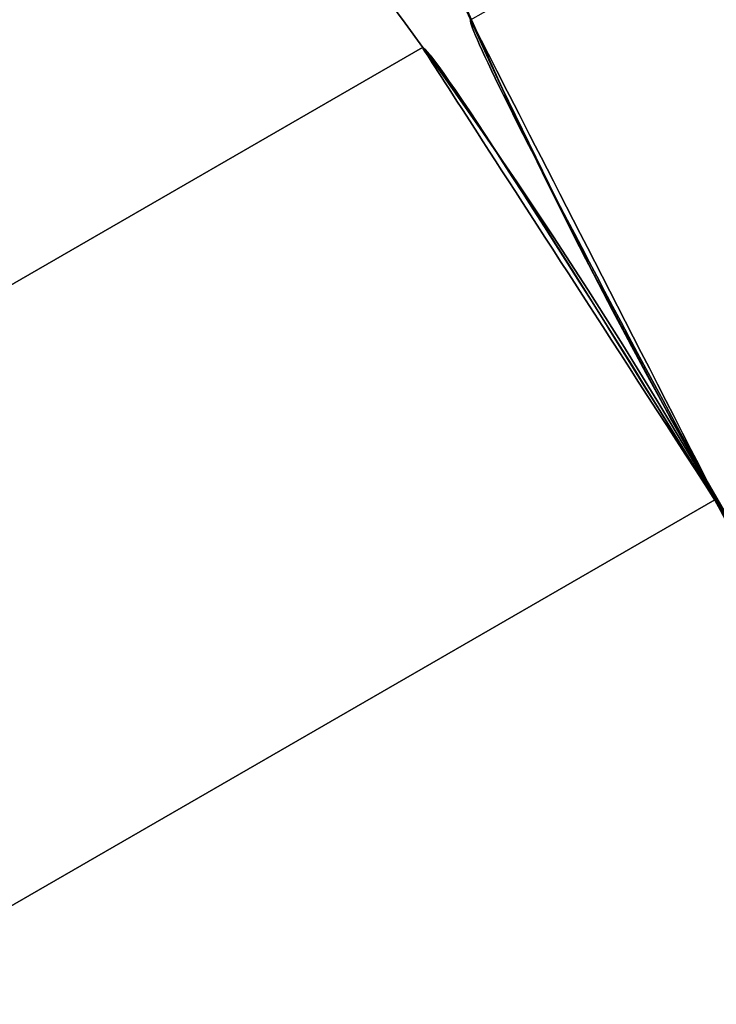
# Model space of a CAD drawing. Extents: x -3378 to 3007, y -425 to 173.
# Tile 74 of 256: x -2551.5 to -2549.56, y -319.91 to -317.16. Entities that reach past the tile are written whole.
import ezdxf

# ---------------------------------------------------------------- set-up
doc = ezdxf.new("R2010")
doc.units = 0
doc.layers.add('PREDEFINITO', color=7, linetype='CONTINUOUS')

msp = doc.modelspace()

# ---------------------------------------------------------------- linework, layer by layer
at = {"layer": 'PREDEFINITO'}
for p, q in [((-2550.24, -317.1623, 2061.4585), (-2519.9942, -299.6999, 2061.4585)), ((-2550.3644, -316.8785, 2295), (-2550.1533, -317.3513, 2295)), ((-2550.1533, -317.3513, 1820), (-2550.3644, -316.8785, 1820)), ((-2550.3644, -316.8785, 2057.5), (-2550.1533, -317.3513, 2057.5)), ((-2550.3197, -316.9824, 1345.0962), (-2550.2214, -317.2035, 1345.0708)), ((-2550.2765, -317.0808, 1421.6745), (-2550.1954, -317.2604, 1421.7117)), ((-2550.1954, -317.2604, 1405.956), (-2550.2765, -317.0808, 1405.9932)), ((-2550.2765, -317.0808, 1845.7576), (-2550.1954, -317.2604, 1845.7948)), ((-2550.1954, -317.2604, 1830.0391), (-2550.2765, -317.0808, 1830.0763)), ((-2550.2765, -317.0808, 2269.8406), (-2550.1954, -317.2604, 2269.8778)), ((-2550.1954, -317.2604, 2254.1222), (-2550.2765, -317.0808, 2254.1594)), ((-2550.24, -317.1623, 2285), (-2550.2407, -317.1638, 2284.9476)), ((-2550.2407, -317.1638, 2285.0524), (-2550.24, -317.1623, 2285)), ((-2550.2407, -317.1638, 2284.9476), (-2550.2405, -317.1669, 2284.8953)), ((-2550.2405, -317.1669, 2285.1047), (-2550.2407, -317.1638, 2285.0524)), ((-2550.2405, -317.1669, 2284.8953), (-2550.2395, -317.1716, 2284.8432)), ((-2550.2395, -317.1716, 2285.1568), (-2550.2405, -317.1669, 2285.1047)), ((-2550.2391, -317.1641, 2061.5362), (-2550.2399, -317.1625, 2061.4844)), ((-2550.2399, -317.1625, 2061.4844), (-2550.2399, -317.1625, 2061.4326)), ((-2550.2399, -317.1625, 2061.4326), (-2550.2391, -317.1641, 2061.3808)), ((-2550.2391, -317.1641, 1614.2977), (-2550.2399, -317.1625, 1614.3495)), ((-2550.2399, -317.1625, 1614.3495), (-2550.2399, -317.1625, 1614.4013)), ((-2550.2399, -317.1625, 1614.4013), (-2550.2391, -317.1641, 1614.4531)), ((-2550.2395, -317.1716, 2284.8432), (-2550.2376, -317.1778, 2284.7912)), ((-2550.2376, -317.1778, 2285.2088), (-2550.2395, -317.1716, 2285.1568)), ((-2550.2374, -317.1673, 2061.5879), (-2550.2391, -317.1641, 2061.5362)), ((-2550.2391, -317.1641, 2061.3808), (-2550.2374, -317.1673, 2061.3291)), ((-2550.2374, -317.1673, 1614.246), (-2550.2391, -317.1641, 1614.2977)), ((-2550.2391, -317.1641, 1614.4531), (-2550.2374, -317.1673, 1614.5048)), ((-2550.2376, -317.1778, 2284.7912), (-2550.2348, -317.1857, 2284.7395)), ((-2550.2348, -317.1857, 2285.2605), (-2550.2376, -317.1778, 2285.2088)), ((-2550.235, -317.1721, 2061.6394), (-2550.2374, -317.1673, 2061.5879)), ((-2550.2374, -317.1673, 2061.3291), (-2550.235, -317.1721, 2061.2775)), ((-2550.235, -317.1721, 1614.1944), (-2550.2374, -317.1673, 1614.246)), ((-2550.2374, -317.1673, 1614.5048), (-2550.235, -317.1721, 1614.5563)), ((-2550.2317, -317.1785, 2061.6907), (-2550.235, -317.1721, 2061.6394)), ((-2550.235, -317.1721, 2061.2775), (-2550.2317, -317.1785, 2061.2262)), ((-2550.2317, -317.1785, 1614.1431), (-2550.235, -317.1721, 1614.1944)), ((-2550.235, -317.1721, 1614.5563), (-2550.2317, -317.1785, 1614.6077)), ((-2550.2277, -317.1864, 2061.7418), (-2550.2317, -317.1785, 2061.6907)), ((-2550.2317, -317.1785, 2061.2262), (-2550.2277, -317.1864, 2061.1751)), ((-2550.2277, -317.1864, 1614.0921), (-2550.2317, -317.1785, 1614.1431)), ((-2550.2317, -317.1785, 1614.6077), (-2550.2277, -317.1864, 1614.6587)), ((-2550.2348, -317.1857, 2284.7395), (-2550.2311, -317.1951, 2284.6881)), ((-2550.2311, -317.1951, 2285.3119), (-2550.2348, -317.1857, 2285.2605)), ((-2550.2311, -317.1951, 2284.6881), (-2550.2266, -317.2061, 2284.6371)), ((-2550.2266, -317.2061, 2285.3629), (-2550.2311, -317.1951, 2285.3119)), ((-2550.2228, -317.1959, 2061.7925), (-2550.2277, -317.1864, 2061.7418)), ((-2550.2277, -317.1864, 2061.1751), (-2550.2228, -317.1959, 2061.1244)), ((-2550.2228, -317.1959, 1614.0414), (-2550.2277, -317.1864, 1614.0921)), ((-2550.2277, -317.1864, 1614.6587), (-2550.2228, -317.1959, 1614.7094)), ((-2550.2266, -317.2061, 2284.6371), (-2550.2212, -317.2186, 2284.5865)), ((-2550.2212, -317.2186, 2285.4135), (-2550.2266, -317.2061, 2285.3629)), ((-2550.2172, -317.2069, 2061.8428), (-2550.2228, -317.1959, 2061.7925)), ((-2550.2228, -317.1959, 2061.1244), (-2550.2172, -317.2069, 2061.0741)), ((-2550.2172, -317.2069, 1613.991), (-2550.2228, -317.1959, 1614.0414)), ((-2550.2228, -317.1959, 1614.7094), (-2550.2172, -317.2069, 1614.7598)), ((-2550.2214, -317.2035, 1345.0708), (-2550.1194, -317.4233, 1345.0492)), ((-2550.2107, -317.2195, 2061.8927), (-2550.2172, -317.2069, 2061.8428)), ((-2550.2172, -317.2069, 2061.0741), (-2550.2107, -317.2195, 2061.0242)), ((-2550.2107, -317.2195, 1613.9412), (-2550.2172, -317.2069, 1613.991)), ((-2550.2172, -317.2069, 1614.7598), (-2550.2107, -317.2195, 1614.8096)), ((-2550.2212, -317.2186, 2284.5865), (-2550.215, -317.2327, 2284.5364)), ((-2550.215, -317.2327, 2285.4636), (-2550.2212, -317.2186, 2285.4135)), ((-2550.215, -317.2327, 2284.5364), (-2550.2079, -317.2483, 2284.4869)), ((-2550.2079, -317.2483, 2285.5131), (-2550.215, -317.2327, 2285.4636)), ((-2550.2035, -317.2336, 2061.942), (-2550.2107, -317.2195, 2061.8927)), ((-2550.2107, -317.2195, 2061.0242), (-2550.2035, -317.2336, 2060.9749)), ((-2550.2035, -317.2336, 1613.8918), (-2550.2107, -317.2195, 1613.9412)), ((-2550.2107, -317.2195, 1614.8096), (-2550.2035, -317.2336, 1614.8589)), ((-2550.1955, -317.2492, 2061.9908), (-2550.2035, -317.2336, 2061.942)), ((-2550.2035, -317.2336, 2060.9749), (-2550.1955, -317.2492, 2060.9262)), ((-2550.1955, -317.2492, 1613.8431), (-2550.2035, -317.2336, 1613.8918)), ((-2550.2035, -317.2336, 1614.8589), (-2550.1955, -317.2492, 1614.9077)), ((-2550.3742, -317.2398, 2285), (-2563.4081, -324.7649, 2285)), ((-2550.3742, -317.2398, 1390.8339), (-2563.4081, -324.7649, 1390.8339)), ((-2563.4081, -324.7649, 2061.4585), (-2550.3742, -317.2398, 2061.4585)), ((-2563.4081, -324.7649, 1837.9169), (-2550.3742, -317.2398, 1837.9169)), ((-2563.4081, -324.7649, 1614.3754), (-2550.3742, -317.2398, 1614.3754)), ((-2550.2079, -317.2483, 2284.4869), (-2550.2, -317.2654, 2284.438)), ((-2550.2, -317.2654, 2285.5619), (-2550.2079, -317.2483, 2285.5131)), ((-2550.1867, -317.2663, 2062.0389), (-2550.1955, -317.2492, 2061.9908)), ((-2550.1955, -317.2492, 2060.9262), (-2550.1867, -317.2663, 2060.878)), ((-2550.1867, -317.2663, 1613.795), (-2550.1955, -317.2492, 1613.8431)), ((-2550.1955, -317.2492, 1614.9077), (-2550.1867, -317.2663, 1614.9558)), ((-2550.1954, -317.2604, 1421.7117), (-2550.1117, -317.4395, 1421.744)), ((-2550.1117, -317.4395, 1405.9237), (-2550.1954, -317.2604, 1405.956)), ((-2550.1954, -317.2604, 1845.7948), (-2550.1117, -317.4395, 1845.8271)), ((-2550.1117, -317.4395, 1830.0068), (-2550.1954, -317.2604, 1830.0391)), ((-2550.1954, -317.2604, 2269.8778), (-2550.1117, -317.4395, 2269.9101)), ((-2550.1117, -317.4395, 2254.0899), (-2550.1954, -317.2604, 2254.1222)), ((-2550.2, -317.2654, 2284.438), (-2550.1912, -317.284, 2284.3899)), ((-2550.1912, -317.284, 2285.6101), (-2550.2, -317.2654, 2285.5619)), ((-2550.1912, -317.284, 2284.3899), (-2550.1817, -317.304, 2284.3424)), ((-2550.1817, -317.304, 2285.6576), (-2550.1912, -317.284, 2285.6101)), ((-2550.1772, -317.2849, 2062.0863), (-2550.1867, -317.2663, 2062.0389)), ((-2550.1867, -317.2663, 2060.878), (-2550.1772, -317.2849, 2060.8306)), ((-2550.1772, -317.2849, 1613.7475), (-2550.1867, -317.2663, 1613.795)), ((-2550.1867, -317.2663, 1614.9558), (-2550.1772, -317.2849, 1615.0033)), ((-2550.1669, -317.305, 2062.133), (-2550.1772, -317.2849, 2062.0863)), ((-2550.1772, -317.2849, 2060.8306), (-2550.1669, -317.305, 2060.7839)), ((-2550.1669, -317.305, 1613.7008), (-2550.1772, -317.2849, 1613.7475)), ((-2550.1772, -317.2849, 1615.0033), (-2550.1669, -317.305, 1615.0499)), ((-2550.1817, -317.304, 2284.3424), (-2550.1713, -317.3255, 2284.2958)), ((-2550.1713, -317.3255, 2285.7042), (-2550.1817, -317.304, 2285.6576)), ((-2550.1559, -317.3264, 2062.1789), (-2550.1669, -317.305, 2062.133)), ((-2550.1669, -317.305, 2060.7839), (-2550.1559, -317.3264, 2060.738)), ((-2550.1559, -317.3264, 1613.655), (-2550.1669, -317.305, 1613.7008)), ((-2550.1669, -317.305, 1615.0499), (-2550.1559, -317.3264, 1615.0958)), ((-2550.1713, -317.3255, 2284.2958), (-2550.1602, -317.3484, 2284.25)), ((-2550.1602, -317.3484, 2285.75), (-2550.1713, -317.3255, 2285.7042)), ((-2550.1442, -317.3492, 2062.2239), (-2550.1559, -317.3264, 2062.1789)), ((-2550.1559, -317.3264, 2060.738), (-2550.1442, -317.3492, 2060.693)), ((-2550.1442, -317.3492, 1613.6099), (-2550.1559, -317.3264, 1613.655)), ((-2550.1559, -317.3264, 1615.0958), (-2550.1442, -317.3492, 1615.1408)), ((-2550.1483, -317.3726, 2285.7949), (-2550.1602, -317.3484, 2285.75)), ((-2550.1602, -317.3484, 2284.25), (-2550.1483, -317.3726, 2284.2051)), ((-2550.1533, -317.3513, 2295), (-2549.9259, -317.8165, 2295)), ((-2549.9259, -317.8165, 1820), (-2550.1533, -317.3513, 1820)), ((-2550.1533, -317.3513, 2057.5), (-2549.9259, -317.8165, 2057.5)), ((-2550.1483, -317.3726, 2284.2051), (-2550.1356, -317.3982, 2284.1612)), ((-2550.1356, -317.3982, 2285.8388), (-2550.1483, -317.3726, 2285.7949)), ((-2550.1318, -317.3735, 2062.268), (-2550.1442, -317.3492, 2062.2239)), ((-2550.1442, -317.3492, 2060.693), (-2550.1318, -317.3735, 2060.6489)), ((-2550.1318, -317.3735, 1613.5658), (-2550.1442, -317.3492, 1613.6099)), ((-2550.1442, -317.3492, 1615.1408), (-2550.1318, -317.3735, 1615.1849)), ((-2550.1356, -317.3982, 2284.1612), (-2550.1221, -317.4251, 2284.1183)), ((-2550.1221, -317.4251, 2285.8817), (-2550.1356, -317.3982, 2285.8388)), ((-2550.1187, -317.399, 2062.3112), (-2550.1318, -317.3735, 2062.268)), ((-2550.1318, -317.3735, 2060.6489), (-2550.1187, -317.399, 2060.6058)), ((-2550.1187, -317.399, 1613.5227), (-2550.1318, -317.3735, 1613.5658)), ((-2550.1318, -317.3735, 1615.1849), (-2550.1187, -317.399, 1615.2281)), ((-2550.105, -317.4259, 2062.3533), (-2550.1187, -317.399, 2062.3112)), ((-2550.1187, -317.399, 2060.6058), (-2550.105, -317.4259, 2060.5637)), ((-2550.105, -317.4259, 1613.4806), (-2550.1187, -317.399, 1613.5227)), ((-2550.1187, -317.399, 1615.2281), (-2550.105, -317.4259, 1615.2702)), ((-2550.1221, -317.4251, 2284.1183), (-2550.108, -317.4533, 2284.0765)), ((-2550.108, -317.4533, 2285.9235), (-2550.1221, -317.4251, 2285.8817)), ((-2550.1194, -317.4233, 1345.0492), (-2550.0137, -317.6417, 1345.0315)), ((-2550.0905, -317.454, 2062.3943), (-2550.105, -317.4259, 2062.3533)), ((-2550.105, -317.4259, 2060.5637), (-2550.0905, -317.454, 2060.5226)), ((-2550.0905, -317.454, 1613.4395), (-2550.105, -317.4259, 1613.4806)), ((-2550.105, -317.4259, 1615.2702), (-2550.0905, -317.454, 1615.3113)), ((-2550.1117, -317.4395, 1421.744), (-2550.0253, -317.618, 1421.7714)), ((-2550.0253, -317.618, 1405.8963), (-2550.1117, -317.4395, 1405.9237)), ((-2550.1117, -317.4395, 1845.8271), (-2550.0253, -317.618, 1845.8544)), ((-2550.0253, -317.618, 1829.9794), (-2550.1117, -317.4395, 1830.0068)), ((-2550.1117, -317.4395, 2269.9101), (-2550.0253, -317.618, 2269.9375)), ((-2550.0253, -317.618, 2254.0625), (-2550.1117, -317.4395, 2254.0899)), ((-2550.108, -317.4533, 2284.0765), (-2550.0931, -317.4828, 2284.0358)), ((-2550.0931, -317.4828, 2285.9642), (-2550.108, -317.4533, 2285.9235)), ((-2550.0755, -317.4834, 2062.4343), (-2550.0905, -317.454, 2062.3943)), ((-2550.0905, -317.454, 2060.5226), (-2550.0755, -317.4834, 2060.4827)), ((-2550.0755, -317.4834, 1613.3996), (-2550.0905, -317.454, 1613.4395)), ((-2550.0905, -317.454, 1615.3113), (-2550.0755, -317.4834, 1615.3512)), ((-2550.0931, -317.4828, 2284.0358), (-2550.0775, -317.5134, 2283.9963)), ((-2550.0775, -317.5134, 2286.0037), (-2550.0931, -317.4828, 2285.9642)), ((-2550.0598, -317.514, 2062.473), (-2550.0755, -317.4834, 2062.4343)), ((-2550.0755, -317.4834, 2060.4827), (-2550.0598, -317.514, 2060.4439)), ((-2550.0598, -317.514, 1613.3608), (-2550.0755, -317.4834, 1613.3996)), ((-2550.0755, -317.4834, 1615.3512), (-2550.0598, -317.514, 1615.39)), ((-2550.0775, -317.5134, 2283.9963), (-2550.0613, -317.5453, 2283.958)), ((-2550.0613, -317.5453, 2286.042), (-2550.0775, -317.5134, 2286.0037)), ((-2550.0435, -317.5458, 2062.5106), (-2550.0598, -317.514, 2062.473)), ((-2550.0598, -317.514, 2060.4439), (-2550.0435, -317.5458, 2060.4063)), ((-2550.0435, -317.5458, 1613.3233), (-2550.0598, -317.514, 1613.3608)), ((-2550.0598, -317.514, 1615.39), (-2550.0435, -317.5458, 1615.4275)), ((-2550.0613, -317.5453, 2283.958), (-2550.0444, -317.5783, 2283.921)), ((-2550.0444, -317.5783, 2286.079), (-2550.0613, -317.5453, 2286.042)), ((-2550.0266, -317.5787, 2062.5469), (-2550.0435, -317.5458, 2062.5106)), ((-2550.0435, -317.5458, 2060.4063), (-2550.0266, -317.5787, 2060.37)), ((-2550.0266, -317.5787, 1613.287), (-2550.0435, -317.5458, 1613.3233)), ((-2550.0435, -317.5458, 1615.4275), (-2550.0266, -317.5787, 1615.4638)), ((-2550.0444, -317.5783, 2283.921), (-2550.0269, -317.6124, 2283.8853)), ((-2550.0269, -317.6124, 2286.1147), (-2550.0444, -317.5783, 2286.079)), ((-2550.0092, -317.6127, 2062.5819), (-2550.0266, -317.5787, 2062.5469)), ((-2550.0266, -317.5787, 2060.37), (-2550.0092, -317.6127, 2060.335)), ((-2550.0092, -317.6127, 1613.252), (-2550.0266, -317.5787, 1613.287)), ((-2550.0266, -317.5787, 1615.4638), (-2550.0092, -317.6127, 1615.4988)), ((-2550.0269, -317.6124, 2283.8853), (-2550.0087, -317.6475, 2283.8509)), ((-2550.0087, -317.6475, 2286.1491), (-2550.0269, -317.6124, 2286.1147)), ((-2550.0253, -317.618, 1421.7714), (-2549.9364, -317.7959, 1421.7938)), ((-2549.9364, -317.7959, 1405.8739), (-2550.0253, -317.618, 1405.8963)), ((-2550.0253, -317.618, 1845.8544), (-2549.9364, -317.7959, 1845.8769)), ((-2549.9364, -317.7959, 1829.957), (-2550.0253, -317.618, 1829.9794)), ((-2550.0253, -317.618, 2269.9375), (-2549.9364, -317.7959, 2269.96)), ((-2549.9364, -317.7959, 2254.04), (-2550.0253, -317.618, 2254.0625)), ((-2549.9913, -317.6478, 2062.6156), (-2550.0092, -317.6127, 2062.5819)), ((-2550.0092, -317.6127, 2060.335), (-2549.9913, -317.6478, 2060.3014)), ((-2549.9913, -317.6478, 1613.2183), (-2550.0092, -317.6127, 1613.252)), ((-2550.0092, -317.6127, 1615.4988), (-2549.9913, -317.6478, 1615.5325)), ((-2550.0137, -317.6417, 1345.0315), (-2549.9044, -317.8586, 1345.0177)), ((-2550.0087, -317.6475, 2283.8509), (-2549.99, -317.6837, 2283.818)), ((-2549.99, -317.6837, 2286.182), (-2550.0087, -317.6475, 2286.1491)), ((-2549.9728, -317.6839, 2062.6478), (-2549.9913, -317.6478, 2062.6156)), ((-2549.9913, -317.6478, 2060.3014), (-2549.9728, -317.6839, 2060.2691)), ((-2549.9728, -317.6839, 1613.186), (-2549.9913, -317.6478, 1613.2183)), ((-2549.9913, -317.6478, 1615.5325), (-2549.9728, -317.6839, 1615.5648)), ((-2549.99, -317.6837, 2283.818), (-2549.9706, -317.7208, 2283.7865)), ((-2549.9706, -317.7208, 2286.2135), (-2549.99, -317.6837, 2286.182)), ((-2549.9538, -317.7209, 2062.6787), (-2549.9728, -317.6839, 2062.6478)), ((-2549.9728, -317.6839, 2060.2691), (-2549.9538, -317.7209, 2060.2382)), ((-2549.9538, -317.7209, 1613.1551), (-2549.9728, -317.6839, 1613.186)), ((-2549.9728, -317.6839, 1615.5648), (-2549.9538, -317.7209, 1615.5956)), ((-2549.9706, -317.7208, 2283.7865), (-2549.9508, -317.7588, 2283.7565)), ((-2549.9508, -317.7588, 2286.2435), (-2549.9706, -317.7208, 2286.2135)), ((-2549.9343, -317.7589, 2062.7081), (-2549.9538, -317.7209, 2062.6787)), ((-2549.9538, -317.7209, 2060.2382), (-2549.9343, -317.7589, 2060.2088)), ((-2549.9343, -317.7589, 1613.1257), (-2549.9538, -317.7209, 1613.1551)), ((-2549.9538, -317.7209, 1615.5956), (-2549.9343, -317.7589, 1615.625)), ((-2549.9508, -317.7588, 2283.7565), (-2549.9304, -317.7978, 2283.728)), ((-2549.9304, -317.7978, 2286.272), (-2549.9508, -317.7588, 2286.2435)), ((-2549.9144, -317.7978, 2062.736), (-2549.9343, -317.7589, 2062.7081)), ((-2549.9343, -317.7589, 2060.2088), (-2549.9144, -317.7978, 2060.1809)), ((-2549.9144, -317.7978, 1613.0978), (-2549.9343, -317.7589, 1613.1257)), ((-2549.9343, -317.7589, 1615.625), (-2549.9144, -317.7978, 1615.653)), ((-2549.9364, -317.7959, 1421.7938), (-2549.8449, -317.973, 1421.8113)), ((-2549.8449, -317.973, 1405.8564), (-2549.9364, -317.7959, 1405.8739)), ((-2549.9364, -317.7959, 1845.8769), (-2549.8449, -317.973, 1845.8944)), ((-2549.8449, -317.973, 1829.9395), (-2549.9364, -317.7959, 1829.957)), ((-2549.9364, -317.7959, 2269.96), (-2549.8449, -317.973, 2269.9775)), ((-2549.8449, -317.973, 2254.0225), (-2549.9364, -317.7959, 2254.04)), ((-2549.9304, -317.7978, 2283.728), (-2549.9095, -317.8375, 2283.701)), ((-2549.9095, -317.8375, 2286.299), (-2549.9304, -317.7978, 2286.272)), ((-2549.8941, -317.8375, 2062.7624), (-2549.9144, -317.7978, 2062.736)), ((-2549.9144, -317.7978, 2060.1809), (-2549.8941, -317.8375, 2060.1545)), ((-2549.8941, -317.8375, 1613.0714), (-2549.9144, -317.7978, 1613.0978)), ((-2549.9144, -317.7978, 1615.653), (-2549.8941, -317.8375, 1615.6794)), ((-2549.9259, -317.8165, 2295), (-2549.6826, -318.2736, 2295)), ((-2549.6826, -318.2736, 1820), (-2549.9259, -317.8165, 1820)), ((-2549.9259, -317.8165, 2057.5), (-2549.6826, -318.2736, 2057.5)), ((-2549.9095, -317.8375, 2283.701), (-2549.8882, -317.8781, 2283.6756)), ((-2549.8882, -317.8781, 2286.3244), (-2549.9095, -317.8375, 2286.299)), ((-2549.8733, -317.8779, 2062.7873), (-2549.8941, -317.8375, 2062.7624)), ((-2549.8941, -317.8375, 2060.1545), (-2549.8733, -317.8779, 2060.1297)), ((-2549.8733, -317.8779, 1613.0466), (-2549.8941, -317.8375, 1613.0714)), ((-2549.8941, -317.8375, 1615.6794), (-2549.8733, -317.8779, 1615.7042)), ((-2549.9044, -317.8586, 1345.0177), (-2549.7915, -318.0738, 1345.0079)), ((-2549.8882, -317.8781, 2283.6756), (-2549.8664, -317.9194, 2283.6518)), ((-2549.8664, -317.9194, 2286.3482), (-2549.8882, -317.8781, 2286.3244)), ((-2549.8522, -317.9192, 2062.8105), (-2549.8733, -317.8779, 2062.7873)), ((-2549.8733, -317.8779, 2060.1297), (-2549.8522, -317.9192, 2060.1064)), ((-2549.8522, -317.9192, 1613.0234), (-2549.8733, -317.8779, 1613.0466)), ((-2549.8733, -317.8779, 1615.7042), (-2549.8522, -317.9192, 1615.7274)), ((-2549.8664, -317.9194, 2283.6518), (-2549.8442, -317.9613, 2283.6297)), ((-2549.8442, -317.9613, 2286.3703), (-2549.8664, -317.9194, 2286.3482)), ((-2549.8307, -317.9611, 2062.8321), (-2549.8522, -317.9192, 2062.8105)), ((-2549.8522, -317.9192, 2060.1064), (-2549.8307, -317.9611, 2060.0848)), ((-2549.8307, -317.9611, 1613.0017), (-2549.8522, -317.9192, 1613.0234)), ((-2549.8522, -317.9192, 1615.7274), (-2549.8307, -317.9611, 1615.7491)), ((-2549.8449, -317.973, 1421.8113), (-2549.7508, -318.1493, 1421.8238)), ((-2549.7508, -318.1493, 1405.8439), (-2549.8449, -317.973, 1405.8564)), ((-2549.8449, -317.973, 1845.8944), (-2549.7508, -318.1493, 1845.9069)), ((-2549.7508, -318.1493, 1829.927), (-2549.8449, -317.973, 1829.9395)), ((-2549.8449, -317.973, 2269.9775), (-2549.7508, -318.1493, 2269.99)), ((-2549.7508, -318.1493, 2254.01), (-2549.8449, -317.973, 2254.0225)), ((-2549.8442, -317.9613, 2283.6297), (-2549.8216, -318.0039, 2283.6093)), ((-2549.8216, -318.0039, 2286.3907), (-2549.8442, -317.9613, 2286.3703)), ((-2549.8089, -318.0036, 2062.8521), (-2549.8307, -317.9611, 2062.8321)), ((-2549.8307, -317.9611, 2060.0848), (-2549.8089, -318.0036, 2060.0648)), ((-2549.8089, -318.0036, 1612.9817), (-2549.8307, -317.9611, 1613.0017)), ((-2549.8307, -317.9611, 1615.7491), (-2549.8089, -318.0036, 1615.7691)), ((-2549.8216, -318.0039, 2283.6093), (-2549.7986, -318.0471, 2283.5905)), ((-2549.7986, -318.0471, 2286.4095), (-2549.8216, -318.0039, 2286.3907)), ((-2549.7868, -318.0468, 2062.8705), (-2549.8089, -318.0036, 2062.8521)), ((-2549.8089, -318.0036, 2060.0648), (-2549.7868, -318.0468, 2060.0465)), ((-2549.7868, -318.0468, 1612.9634), (-2549.8089, -318.0036, 1612.9817)), ((-2549.8089, -318.0036, 1615.7691), (-2549.7868, -318.0468, 1615.7874)), ((-2549.7986, -318.0471, 2283.5905), (-2549.7753, -318.0908, 2283.5734)), ((-2549.7753, -318.0908, 2286.4265), (-2549.7986, -318.0471, 2286.4095)), ((-2549.7644, -318.0904, 2062.8871), (-2549.7868, -318.0468, 2062.8705)), ((-2549.7868, -318.0468, 2060.0465), (-2549.7644, -318.0904, 2060.0298)), ((-2549.7644, -318.0904, 1612.9468), (-2549.7868, -318.0468, 1612.9634)), ((-2549.7868, -318.0468, 1615.7874), (-2549.7644, -318.0904, 1615.804)), ((-2549.7915, -318.0738, 1345.0079), (-2549.6751, -318.2873, 1345.0019)), ((-2549.7753, -318.0908, 2283.5734), (-2549.7516, -318.135, 2283.5581)), ((-2549.7516, -318.135, 2286.4419), (-2549.7753, -318.0908, 2286.4265)), ((-2549.7418, -318.1346, 2062.902), (-2549.7644, -318.0904, 2062.8871)), ((-2549.7644, -318.0904, 2060.0298), (-2549.7418, -318.1346, 2060.0149)), ((-2549.7418, -318.1346, 1612.9318), (-2549.7644, -318.0904, 1612.9468)), ((-2549.7644, -318.0904, 1615.804), (-2549.7418, -318.1346, 1615.819)), ((-2549.7516, -318.135, 2283.5581), (-2549.7278, -318.1796, 2283.5446)), ((-2549.7278, -318.1796, 2286.4554), (-2549.7516, -318.135, 2286.4419)), ((-2549.719, -318.1792, 2062.9153), (-2549.7418, -318.1346, 2062.902)), ((-2549.7418, -318.1346, 2060.0149), (-2549.719, -318.1792, 2060.0017)), ((-2549.719, -318.1792, 1612.9186), (-2549.7418, -318.1346, 1612.9318)), ((-2549.7418, -318.1346, 1615.819), (-2549.719, -318.1792, 1615.8322)), ((-2549.7508, -318.1493, 1421.8238), (-2549.6542, -318.3246, 1421.8313)), ((-2549.6542, -318.3246, 1405.8364), (-2549.7508, -318.1493, 1405.8439)), ((-2549.7508, -318.1493, 1845.9069), (-2549.6542, -318.3246, 1845.9144)), ((-2549.6542, -318.3246, 1829.9194), (-2549.7508, -318.1493, 1829.927)), ((-2549.7508, -318.1493, 2269.99), (-2549.6542, -318.3246, 2269.9975)), ((-2549.6542, -318.3246, 2254.0025), (-2549.7508, -318.1493, 2254.01)), ((-2549.7278, -318.1796, 2283.5446), (-2549.7036, -318.2246, 2283.5328)), ((-2549.7036, -318.2246, 2286.4672), (-2549.7278, -318.1796, 2286.4554)), ((-2549.6959, -318.2242, 2062.9267), (-2549.719, -318.1792, 2062.9153)), ((-2549.719, -318.1792, 2060.0017), (-2549.6959, -318.2242, 2059.9902)), ((-2549.6959, -318.2242, 1612.9071), (-2549.719, -318.1792, 1612.9186)), ((-2549.719, -318.1792, 1615.8322), (-2549.6959, -318.2242, 1615.8437)), ((-2549.7036, -318.2246, 2283.5328), (-2549.6792, -318.2698, 2283.5228)), ((-2549.6792, -318.2698, 2286.4772), (-2549.7036, -318.2246, 2286.4672)), ((-2549.6727, -318.2695, 2062.9365), (-2549.6959, -318.2242, 2062.9267)), ((-2549.6959, -318.2242, 2059.9902), (-2549.6727, -318.2695, 2059.9805)), ((-2549.6727, -318.2695, 1612.8974), (-2549.6959, -318.2242, 1612.9071)), ((-2549.6959, -318.2242, 1615.8437), (-2549.6727, -318.2695, 1615.8534)), ((-2549.6826, -318.2736, 2295), (-2549.4237, -318.7221, 2295)), ((-2549.4237, -318.7221, 1820), (-2549.6826, -318.2736, 1820)), ((-2549.6826, -318.2736, 2057.5), (-2549.4237, -318.7221, 2057.5)), ((-2549.6792, -318.2698, 2283.5228), (-2549.6547, -318.3154, 2283.5146)), ((-2549.6547, -318.3154, 2286.4854), (-2549.6792, -318.2698, 2286.4772)), ((-2549.6494, -318.3151, 2062.9444), (-2549.6727, -318.2695, 2062.9365)), ((-2549.6727, -318.2695, 2059.9805), (-2549.6494, -318.3151, 2059.9725)), ((-2549.6494, -318.3151, 1612.8894), (-2549.6727, -318.2695, 1612.8974)), ((-2549.6727, -318.2695, 1615.8534), (-2549.6494, -318.3151, 1615.8614)), ((-2549.6751, -318.2873, 1345.0019), (-2549.5551, -318.499, 1345)), ((-2549.6547, -318.3154, 2283.5146), (-2549.6299, -318.3611, 2283.5082)), ((-2549.6299, -318.3611, 2286.4918), (-2549.6547, -318.3154, 2286.4854)), ((-2549.6542, -318.3246, 1421.8313), (-2549.5551, -318.499, 1421.8339)), ((-2549.5551, -318.499, 1405.8339), (-2549.6542, -318.3246, 1405.8364)), ((-2549.6542, -318.3246, 1845.9144), (-2549.5551, -318.499, 1845.9169)), ((-2549.5551, -318.499, 1829.9169), (-2549.6542, -318.3246, 1829.9194)), ((-2549.6542, -318.3246, 2269.9975), (-2549.5551, -318.499, 2270)), ((-2549.5551, -318.499, 2254), (-2549.6542, -318.3246, 2254.0025)), ((-2549.6259, -318.3608, 2062.9506), (-2549.6494, -318.3151, 2062.9444)), ((-2549.6494, -318.3151, 2059.9725), (-2549.6259, -318.3608, 2059.9663)), ((-2549.6259, -318.3608, 1612.8833), (-2549.6494, -318.3151, 1612.8894)), ((-2549.6494, -318.3151, 1615.8614), (-2549.6259, -318.3608, 1615.8675)), ((-2549.6299, -318.3611, 2283.5082), (-2549.6051, -318.407, 2283.5037)), ((-2549.6051, -318.407, 2286.4963), (-2549.6299, -318.3611, 2286.4918)), ((-2549.6023, -318.4068, 2062.955), (-2549.6259, -318.3608, 2062.9506)), ((-2549.6259, -318.3608, 2059.9663), (-2549.6023, -318.4068, 2059.9619)), ((-2549.6023, -318.4068, 1612.8788), (-2549.6259, -318.3608, 1612.8833)), ((-2549.6259, -318.3608, 1615.8675), (-2549.6023, -318.4068, 1615.8719)), ((-2549.6051, -318.407, 2283.5037), (-2549.5801, -318.453, 2283.5009)), ((-2549.5801, -318.453, 2286.4991), (-2549.6051, -318.407, 2286.4963)), ((-2549.5787, -318.4529, 2062.9576), (-2549.6023, -318.4068, 2062.955)), ((-2549.6023, -318.4068, 2059.9619), (-2549.5787, -318.4529, 2059.9593)), ((-2549.5787, -318.4529, 1612.8762), (-2549.6023, -318.4068, 1612.8788)), ((-2549.6023, -318.4068, 1615.8719), (-2549.5787, -318.4529, 1615.8746)), ((-2549.5801, -318.453, 2283.5009), (-2549.5551, -318.499, 2283.5)), ((-2549.5551, -318.499, 2286.5), (-2549.5801, -318.453, 2286.4991)), ((-2549.5551, -318.499, 2062.9585), (-2549.5787, -318.4529, 2062.9576)), ((-2549.5787, -318.4529, 2059.9593), (-2549.5551, -318.499, 2059.9585)), ((-2549.5551, -318.499, 1612.8754), (-2549.5787, -318.4529, 1612.8762)), ((-2549.5787, -318.4529, 1615.8746), (-2549.5551, -318.499, 1615.8754)), ((-2575.5399, -333.5013, 1255), (-2549.5591, -318.5013, 1255)), ((-2575.5399, -333.5013, 3155), (-2549.5591, -318.5013, 3155)), ((-2549.5591, -318.5013, 2286.5), (-2562.6581, -326.064, 2286.5)), ((-2549.5591, -318.5013, 2283.5), (-2562.6581, -326.064, 2283.5)), ((-2562.6581, -326.064, 2062.9585), (-2549.5591, -318.5013, 2062.9585)), ((-2562.6581, -326.064, 2059.9585), (-2549.5591, -318.5013, 2059.9585)), ((-2562.6581, -326.064, 1839.4169), (-2549.5591, -318.5013, 1839.4169)), ((-2562.6581, -326.064, 1836.4169), (-2549.5591, -318.5013, 1836.4169)), ((-2562.6581, -326.064, 1612.8754), (-2549.5591, -318.5013, 1612.8754)), ((-2562.6581, -326.064, 1615.8754), (-2549.5591, -318.5013, 1615.8754)), ((-2549.5591, -318.5013, 1389.3339), (-2562.6581, -326.064, 1389.3339)), ((-2549.5591, -318.5013, 1392.3339), (-2562.6581, -326.064, 1392.3339)), ((-2559.5184, -324.2513, 3155), (-2549.5591, -318.5013, 3155)), ((-2559.5184, -324.2513, 1255), (-2549.5591, -318.5013, 1255)), ((-2553.0232, -320.5013, 3175), (-2549.5591, -318.5013, 3175)), ((-2553.0232, -320.5013, 1235), (-2549.5591, -318.5013, 1235)), ((-2549.5591, -318.5013, 1255), (-2549.5591, -318.5013, 1389.3339)), ((-2549.5591, -318.5013, 2286.5), (-2549.5591, -318.5013, 3155)), ((-2549.5591, -318.5013, 2062.9585), (-2549.5591, -318.5013, 2283.5)), ((-2549.5591, -318.5013, 1839.4169), (-2549.5591, -318.5013, 2059.9585)), ((-2549.5591, -318.5013, 1615.8754), (-2549.5591, -318.5013, 1836.4169)), ((-2549.5591, -318.5013, 1392.3339), (-2549.5591, -318.5013, 1612.8754)), ((-2549.5591, -318.5013, 3155), (-2549.5591, -318.5013, 3175)), ((-2549.5591, -318.5013, 1255), (-2549.5591, -318.5013, 1235))]:
    msp.add_line(p, q, dxfattribs=at)
at = {"layer": 'PREDEFINITO', "extrusion": (0, 0, -1)}
for centre in [(2562.5495, -326.0013, -1255), (2562.5495, -326.0013, -3155), (2562.5495, -326.0013, -2205)]:
    msp.add_circle(centre, 15, dxfattribs=at)
at = {"layer": 'PREDEFINITO', "extrusion": (-5.5483e-15, -2.07065e-14, -1)}
for centre in [(2562.5495, -326.0013, -3155), (2562.5495, -326.0013, -3175), (2562.5495, -326.0013, -3165)]:
    msp.add_circle(centre, 15, dxfattribs=at)
at = {"layer": 'PREDEFINITO', "extrusion": (5.5483e-15, 2.07065e-14, -1)}
for centre in [(2562.5495, -326.0013, -1255), (2562.5495, -326.0013, -1235), (2562.5495, -326.0013, -1245)]:
    msp.add_circle(centre, 15, dxfattribs=at)
at = {"layer": 'PREDEFINITO', "extrusion": (-1.8565e-14, -1.07185e-14, -1)}
for centre in [(2562.5495, -326.0013, -1255), (2562.5495, -326.0013, -1235), (2562.5495, -326.0013, -1245)]:
    msp.add_circle(centre, 15, dxfattribs=at)
at = {"layer": 'PREDEFINITO', "extrusion": (1.8565e-14, 1.07185e-14, -1)}
for centre in [(2562.5495, -326.0013, -3155), (2562.5495, -326.0013, -3175), (2562.5495, -326.0013, -3165)]:
    msp.add_circle(centre, 15, dxfattribs=at)
at = {"layer": 'PREDEFINITO'}
for centre in [(-2562.5495, -326.0013, 1255), (-2562.5495, -326.0013, 3155), (-2562.5495, -326.0013, 2205), (-2562.5495, -326.0013, 1255), (-2562.5495, -326.0013, 3155), (-2562.5495, -326.0013, 2205)]:
    msp.add_circle(centre, 15, dxfattribs=at)
at = {"layer": 'PREDEFINITO', "extrusion": (-1.30007e-14, -1.70449e-14, -1)}
for centre in [(2562.5495, -326.0013, -1255), (2562.5495, -326.0013, -1235), (2562.5495, -326.0013, -1245)]:
    msp.add_circle(centre, 15, dxfattribs=at)
at = {"layer": 'PREDEFINITO', "extrusion": (1.30007e-14, 1.70449e-14, -1)}
for centre in [(2562.5495, -326.0013, -3155), (2562.5495, -326.0013, -3175), (2562.5495, -326.0013, -3165)]:
    msp.add_circle(centre, 15, dxfattribs=at)
at = {"layer": 'PREDEFINITO', "extrusion": (-0.839908, -0.542729, 0)}
for centre in [(-1116.2088, 2061.4585, 2314.2551), (-1116.2088, 1837.9169, 2314.2551)]:
    msp.add_arc(centre, 1.5, 89.9282, 270.0718, dxfattribs=at)
at = {"layer": 'PREDEFINITO', "extrusion": (0.839908, 0.542729, 0)}
msp.add_arc((1116.2088, 1614.3754, -2314.2551), 1.5, 269.9282, 90.0718, dxfattribs=at)
at = {"layer": 'PREDEFINITO', "extrusion": (-0.853007, -0.521293, 0.025145)}
msp.add_arc((-1057.7167, 2225.3964, 2398.3196), 1.5016, 90.0076, 179.9567, dxfattribs=at)
at = {"layer": 'PREDEFINITO', "extrusion": (-0.853007, -0.521293, -0.025145)}
msp.add_arc((-1057.7167, 2343.1586, 2283.4064), 1.5016, 180.0433, 269.9924, dxfattribs=at)
at = {"layer": 'PREDEFINITO', "extrusion": (0.853007, 0.521293, 0.025145)}
msp.add_arc((1057.7167, 1449.2752, -2305.8903), 1.5016, 270.0076, 359.9567, dxfattribs=at)
at = {"layer": 'PREDEFINITO', "extrusion": (0.853007, 0.521293, -0.025145)}
msp.add_arc((1057.7167, 1331.513, -2375.8357), 1.5016, 0.0433, 89.9924, dxfattribs=at)
at = {"layer": 'PREDEFINITO'}
msp.add_arc((-2536.5647, -310.999, 1345), 15, 209.9621, 210.03791, dxfattribs=at)
at = {"layer": 'PREDEFINITO', "extrusion": (-0.866025, -0.5, -1.51512e-07)}
msp.add_arc((-998.9493, 1360.0004, 2367.2288), 15, 269.9624, 269.99999, dxfattribs=at)
at = {"layer": 'PREDEFINITO', "extrusion": (-0.889971, -0.456017, -1.95388e-13)}
msp.add_arc((-879.1844, 2285, 2414.2755), 1.5, 269.9281, 90.0719, dxfattribs=at)
at = {"layer": 'PREDEFINITO', "extrusion": (-0.877956, -0.47808, 0.025145)}
for centre in [(-939.5595, 2000.6716, 2442.5444), (-939.5595, 1777.2008, 2436.9234)]:
    msp.add_arc(centre, 1.5016, 0.0433, 89.9925, dxfattribs=at)
at = {"layer": 'PREDEFINITO', "extrusion": (-0.877956, -0.47808, -0.025145)}
for centre in [(-939.5595, 2120.9417, 2338.8728), (-939.5595, 1897.4708, 2344.4938)]:
    msp.add_arc(centre, 1.5016, 270.0075, 359.9567, dxfattribs=at)
at = {"layer": 'PREDEFINITO', "extrusion": (0.877957, 0.478079, 0.025144)}
msp.add_arc((939.5563, 1673.9968, -2350.1183), 1.5016, 180.0433, 269.9925, dxfattribs=at)
at = {"layer": 'PREDEFINITO', "extrusion": (0.877957, 0.478079, -0.025144)}
msp.add_arc((939.5563, 1553.7332, -2431.3015), 1.5016, 90.0075, 179.9567, dxfattribs=at)
at = {"layer": 'PREDEFINITO', "extrusion": (0.889971, 0.456017, 3.73479e-13)}
msp.add_arc((879.1844, 1390.8339, -2414.2755), 1.5, 89.9281, 270.0719, dxfattribs=at)

doc.saveas('drawing.dxf')
